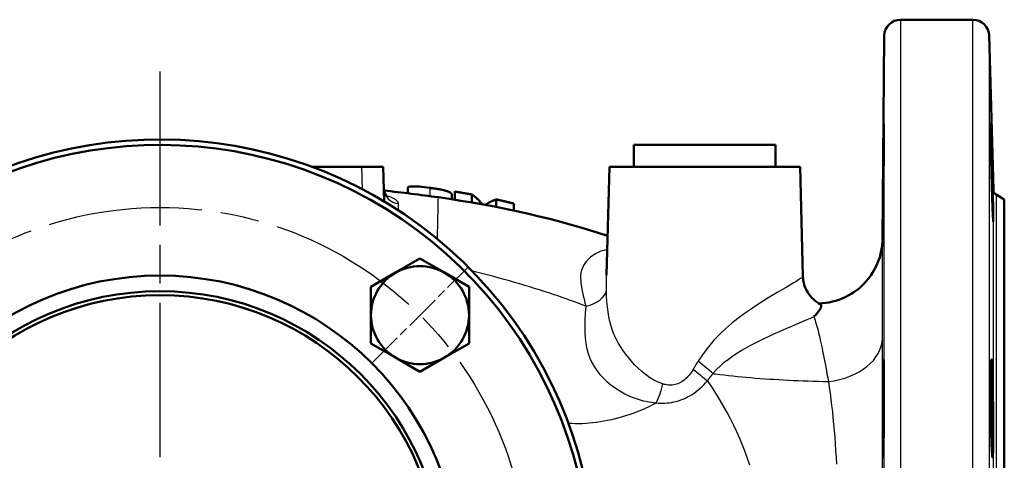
# Model space of a CAD drawing. Header units: millimetres. Extents: x 185 to 1856, y 145 to 1263.
# Tile 8 of 69: x 765 to 945, y 268 to 349. Entities that reach past the tile are written whole.
import ezdxf

# ---------------------------------------------------------------- set-up
doc = ezdxf.new("R2010")
doc.units = ezdxf.units.MM
doc.header["$LTSCALE"] = 5
doc.linetypes.add('CHAIN', pattern=[0.3543, 0.2362, -0.0295, 0.0591, -0.0295])
for name, color, linetype, lineweight in [('Mittellinie(DIN)', 4, 'CHAIN', 25), ('Mittelpunktmarkierung(DIN)', 4, 'CHAIN', 25), ('Sichtbare Kanten(DIN)', 7, 'Continuous', 50), ('Sichtbare tangentiale Kanten(DIN)', 3, 'Continuous', 25)]:
    doc.layers.add(name, color=color, linetype=linetype, lineweight=lineweight)

msp = doc.modelspace()

# ---------------------------------------------------------------- linework, layer by layer
at = {"layer": 'Mittellinie(DIN)', "linetype": 'CHAIN', "ltscale": 23.990969}
msp.add_circle((790.28, 246.55), 67.5, dxfattribs=at)
at = {"layer": 'Mittelpunktmarkierung(DIN)', "linetype": 'CHAIN', "ltscale": 23.990969}
msp.add_line((790.28, 339.05), (790.28, 154.05), dxfattribs=at)
at = {"layer": 'Mittelpunktmarkierung(DIN)', "linetype": 'CHAIN', "ltscale": 5.555937}
msp.add_line((829.17, 285.44), (846.85, 303.12), dxfattribs=at)
at = {"layer": 'Sichtbare Kanten(DIN)'}
for p, q in [((939.52, 348.55), (926.25, 348.55)), ((922.93, 308.13), (923.25, 345.58)), ((943.27, 317.27), (942.52, 345.63)), ((877.28, 325.55), (903.28, 325.55)), ((877.28, 325.55), (877.28, 321.55)), ((903.28, 325.55), (903.28, 321.55)), ((827.28, 321.55), (818.12, 321.55)), ((827.28, 321.55), (831.28, 321.55)), ((831.45, 315.15), (831.28, 321.55)), ((872.78, 321.55), (872.26, 301.59)), ((872.78, 321.55), (907.78, 321.55)), ((907.78, 321.55), (908.31, 301.42)), ((835.77, 317.67), (835.77, 316.66)), ((843.84, 316.52), (843.84, 315.57)), ((844.4, 316.97), (844.4, 315.48)), ((847.54, 316.44), (847.54, 314.97)), ((945.28, 315.55), (943.77, 316.43)), ((852.02, 315.53), (852.02, 314.14)), ((855.25, 314.76), (855.25, 313.48)), ((945.28, 315.55), (945.28, 177.55)), ((833.51, 302.08), (838.01, 304.67)), ((838.01, 304.67), (842.51, 302.08)), ((829.01, 299.48), (833.51, 302.08)), ((842.51, 302.08), (847.01, 299.48)), ((829.01, 294.28), (829.01, 299.48)), ((847.01, 299.48), (847.01, 294.28)), ((829.01, 289.08), (829.01, 294.28)), ((847.01, 294.28), (847.01, 289.08)), ((833.51, 286.49), (829.01, 289.08)), ((847.01, 289.08), (842.51, 286.49)), ((838.01, 283.89), (833.51, 286.49)), ((842.51, 286.49), (838.01, 283.89))]:
    msp.add_line(p, q, dxfattribs=at)
at = {"layer": 'Sichtbare Kanten(DIN)', "flags": 128}
for points in [[(923.08, 322.95), (923.1, 325.08), (923.12, 326.94), (923.14, 328.33), (923.15, 329.18), (923.16, 329.46), (923.17, 329.12), (923.17, 328.21), (923.16, 326.75), (923.15, 324.85), (923.14, 322.72), (923.12, 320.39), (923.1, 318.04), (923.08, 315.91), (923.06, 314.05), (923.04, 312.61), (923.03, 311.75), (923.02, 311.46), (923.01, 311.81), (923.01, 312.72), (923.02, 314.2), (923.03, 316.1), (923.04, 318.25), (923.06, 320.63), (923.08, 322.95)], [(943.04, 322.95), (943.1, 320.63), (943.15, 318.25), (943.2, 316.1), (943.24, 314.2), (943.26, 312.72), (943.26, 311.81), (943.24, 311.46), (943.21, 311.75), (943.16, 312.61), (943.1, 314.05), (943.04, 315.91), (942.98, 318.04), (942.92, 320.39), (942.87, 322.72), (942.83, 324.85), (942.8, 326.75), (942.79, 328.21), (942.79, 329.12), (942.8, 329.46), (942.83, 329.18), (942.87, 328.33), (942.92, 326.94), (942.98, 325.08), (943.04, 322.95)], [(831.39, 317.53), (831.42, 317.2), (831.49, 316.89), (831.6, 316.61), (831.73, 316.37), (831.87, 316.18), (832, 316.05), (832.08, 315.97), (832.12, 315.95)], [(835.77, 317.67), (835.77, 317.7), (835.78, 317.72), (835.8, 317.75), (835.82, 317.77), (835.85, 317.79), (835.88, 317.81), (835.92, 317.83), (835.97, 317.85), (836.02, 317.86), (836.08, 317.88), (836.15, 317.89), (836.23, 317.9), (836.33, 317.91), (836.44, 317.92), (836.58, 317.93), (836.73, 317.93), (836.93, 317.93), (837.18, 317.93), (837.5, 317.91), (837.9, 317.88), (838.34, 317.83), (838.82, 317.78), (839.31, 317.72), (839.8, 317.66)], [(839.8, 317.66), (839.88, 317.65), (839.97, 317.64), (840.05, 317.63), (840.13, 317.61), (840.21, 317.6), (840.29, 317.59), (840.37, 317.58), (840.44, 317.57), (840.52, 317.56), (840.6, 317.55), (840.68, 317.53), (840.76, 317.52), (840.84, 317.51), (840.91, 317.5), (840.99, 317.49), (841.06, 317.48), (841.14, 317.46), (841.21, 317.45), (841.29, 317.44), (841.36, 317.43), (841.43, 317.41), (841.5, 317.4), (841.57, 317.39), (841.64, 317.38)], [(841.64, 317.38), (841.89, 317.33), (842.11, 317.28), (842.3, 317.24), (842.45, 317.21), (842.58, 317.17), (842.69, 317.14), (842.81, 317.11), (842.91, 317.08), (843.01, 317.05), (843.1, 317.02), (843.19, 316.98), (843.27, 316.95), (843.34, 316.92), (843.41, 316.88), (843.48, 316.85), (843.53, 316.81), (843.59, 316.78), (843.64, 316.74), (843.68, 316.71), (843.72, 316.67), (843.75, 316.63), (843.79, 316.6), (843.81, 316.56), (843.84, 316.52)], [(844.4, 316.97), (844.54, 316.95), (844.67, 316.93), (844.8, 316.91), (844.93, 316.89), (845.06, 316.87), (845.19, 316.85), (845.32, 316.82), (845.45, 316.8), (845.58, 316.78), (845.71, 316.76), (845.84, 316.74), (845.98, 316.71), (846.11, 316.69), (846.24, 316.67), (846.37, 316.65), (846.5, 316.62), (846.63, 316.6), (846.76, 316.58), (846.89, 316.55), (847.02, 316.53), (847.15, 316.51), (847.28, 316.48), (847.41, 316.46), (847.54, 316.44)], [(847.54, 316.44), (847.63, 316.38), (847.71, 316.32), (847.79, 316.26), (847.87, 316.2), (847.96, 316.13), (848.04, 316.07), (848.12, 316), (848.21, 315.93), (848.29, 315.86), (848.37, 315.79), (848.45, 315.72), (848.53, 315.64), (848.62, 315.57), (848.7, 315.49), (848.78, 315.41), (848.86, 315.33), (848.94, 315.24), (849.02, 315.16), (849.1, 315.07), (849.18, 314.99), (849.27, 314.9), (849.35, 314.81), (849.43, 314.71), (849.51, 314.62)], [(841.38, 315.92), (843.45, 315.63), (845.51, 315.3), (847.58, 314.96), (849.63, 314.6), (851.68, 314.21), (853.7, 313.81), (855.71, 313.38), (857.69, 312.94), (859.64, 312.48), (861.56, 312), (863.45, 311.51), (865.31, 311), (867.14, 310.48), (868.94, 309.94), (870.71, 309.4), (872.45, 308.85)], [(850.03, 314.52), (850.11, 314.58), (850.2, 314.64), (850.28, 314.69), (850.36, 314.75), (850.44, 314.8), (850.52, 314.85), (850.61, 314.9), (850.69, 314.95), (850.77, 315), (850.85, 315.04), (850.94, 315.09), (851.02, 315.13), (851.1, 315.17), (851.19, 315.21), (851.27, 315.25), (851.35, 315.29), (851.43, 315.32), (851.52, 315.35), (851.6, 315.39), (851.68, 315.42), (851.77, 315.45), (851.85, 315.48), (851.93, 315.51), (852.02, 315.53)], [(852.02, 315.53), (852.15, 315.5), (852.29, 315.47), (852.42, 315.44), (852.56, 315.41), (852.69, 315.38), (852.83, 315.35), (852.96, 315.32), (853.1, 315.29), (853.23, 315.25), (853.37, 315.22), (853.5, 315.19), (853.64, 315.16), (853.77, 315.13), (853.91, 315.09), (854.04, 315.06), (854.18, 315.03), (854.31, 315), (854.45, 314.96), (854.58, 314.93), (854.71, 314.9), (854.85, 314.86), (854.98, 314.83), (855.12, 314.8), (855.25, 314.76)], [(911.26, 296.44), (911.88, 296.47), (912.5, 296.53), (913.12, 296.63), (913.73, 296.76), (914.33, 296.92), (914.92, 297.11), (915.5, 297.33), (916.06, 297.58), (916.62, 297.87), (917.16, 298.17), (917.68, 298.51), (918.19, 298.87), (918.67, 299.26), (919.13, 299.67), (919.58, 300.11), (920, 300.57), (920.39, 301.05), (920.76, 301.55), (921.1, 302.06), (921.42, 302.6), (921.71, 303.15), (921.97, 303.72), (922.2, 304.29), (922.4, 304.88), (922.56, 305.48), (922.7, 306.08), (922.8, 306.69), (922.84, 306.99), (922.88, 307.28), (922.9, 307.54), (922.91, 307.66), (922.91, 307.76), (922.92, 307.92), (922.92, 308.02), (922.93, 308.08), (922.93, 308.12), (922.93, 308.17)], [(908.31, 301.42), (908.33, 301.03), (908.38, 300.63), (908.46, 300.24), (908.56, 299.85), (908.69, 299.48), (908.84, 299.11), (909.02, 298.75), (909.22, 298.41), (909.44, 298.08), (909.68, 297.77), (909.95, 297.48), (910.23, 297.2), (910.52, 296.94), (910.83, 296.71), (911.16, 296.5), (911.48, 296.31)], [(911.48, 296.31), (911.54, 296.28), (911.59, 296.24), (911.63, 296.19), (911.66, 296.14), (911.68, 296.08), (911.69, 296.01), (911.69, 295.94), (911.68, 295.87), (911.65, 295.79), (911.62, 295.7), (911.59, 295.61), (911.54, 295.51), (911.48, 295.41), (911.41, 295.3), (911.34, 295.18), (911.26, 295.07), (911.17, 294.95), (911.07, 294.82), (910.96, 294.69), (910.85, 294.56), (910.73, 294.42), (910.6, 294.28), (910.46, 294.14), (910.32, 294)], [(923.08, 285.04), (923.1, 285.89), (923.12, 286.16), (923.14, 285.82), (923.15, 284.9), (923.16, 283.43), (923.17, 281.54), (923.17, 279.41), (923.16, 277.06), (923.15, 274.72), (923.14, 272.61), (923.12, 270.75), (923.1, 269.32), (923.08, 268.46), (923.06, 268.17), (923.04, 268.5), (923.03, 269.41), (923.02, 270.87), (923.01, 272.79), (923.01, 274.93), (923.02, 277.3), (923.03, 279.65), (923.04, 281.77), (923.06, 283.65), (923.08, 285.04)], [(943.04, 285.04), (943.1, 283.65), (943.15, 281.77), (943.2, 279.65), (943.24, 277.3), (943.26, 274.93), (943.26, 272.79), (943.24, 270.87), (943.21, 269.41), (943.16, 268.5), (943.1, 268.17), (943.04, 268.46), (942.98, 269.32), (942.92, 270.75), (942.87, 272.61), (942.83, 274.72), (942.8, 277.06), (942.79, 279.41), (942.79, 281.54), (942.8, 283.44), (942.83, 284.9), (942.87, 285.82), (942.92, 286.16), (942.98, 285.89), (943.04, 285.04)]]:
    msp.add_lwpolyline(points, dxfattribs=at)
at = {"layer": 'Sichtbare Kanten(DIN)'}
for radius in [55, 52.12, 51.4]:
    msp.add_circle((790.28, 246.55), radius, dxfattribs=at)
for centre, radius, start, end in [((926.25, 345.55), 3, 90, 179.5), ((939.52, 345.55), 3, 1.5, 90), ((790.28, 246.55), 80, 327.6692, 123.9652), ((790.28, 246.55), 79, 327.5349, 124.0124), ((790.28, -53.45), 372.89, 82.1241, 83.6651), ((944.27, 317.29), 1, 181.5, 240), ((838.01, 294.28), 9, 120, 180), ((838.01, 294.28), 9, 60, 120), ((838.01, 294.28), 9, 0, 60), ((838.01, 294.28), 9, 180, 240), ((838.01, 294.28), 9, 300, 0), ((838.01, 294.28), 9, 240, 300)]:
    msp.add_arc(centre, radius, start, end, dxfattribs=at)
at = {"layer": 'Sichtbare tangentiale Kanten(DIN)'}
for p, q in [((926.25, 348.55), (926.25, 248.99)), ((939.52, 144.55), (939.52, 348.55)), ((923.25, 252.21), (923.25, 345.58)), ((942.52, 345.63), (942.52, 147.47)), ((827.28, 321.55), (827.39, 317.42)), ((839.8, 317.66), (839.8, 316.14)), ((943.27, 175.84), (943.27, 317.27)), ((943.77, 316.43), (943.77, 176.68)), ((834.09, 313.49), (834.05, 314.76)), ((841.37, 315.46), (841.38, 315.94)), ((841.21, 308.25), (841.23, 308.54))]:
    msp.add_line(p, q, dxfattribs=at)
at = {"layer": 'Sichtbare tangentiale Kanten(DIN)', "flags": 128}
for points in [[(834.05, 314.76), (834.04, 314.82), (834.03, 314.89), (834, 314.96), (833.98, 315.02), (833.94, 315.09), (833.89, 315.16), (833.84, 315.22), (833.78, 315.28), (833.71, 315.35), (833.64, 315.41), (833.56, 315.47), (833.47, 315.53), (833.37, 315.59), (833.27, 315.65), (833.15, 315.71), (833.04, 315.77), (832.91, 315.83), (832.78, 315.88), (832.64, 315.94), (832.5, 315.99), (832.35, 316.05), (832.19, 316.1), (832.03, 316.15), (831.86, 316.2)], [(841.23, 308.54), (841.23, 308.99), (841.24, 309.43), (841.25, 309.86), (841.26, 310.27), (841.27, 310.66), (841.28, 311.04), (841.28, 311.4), (841.29, 311.74), (841.3, 312.07), (841.31, 312.39), (841.31, 312.7), (841.32, 312.99), (841.32, 313.27), (841.33, 313.54), (841.33, 313.8), (841.34, 314.04), (841.34, 314.27), (841.35, 314.48), (841.35, 314.68), (841.36, 314.87), (841.36, 315.04), (841.36, 315.19), (841.37, 315.34), (841.37, 315.46)], [(922.9, 290.06), (922.9, 291.38), (922.91, 292.66), (922.91, 293.89), (922.91, 295.07), (922.91, 296.21), (922.91, 297.29), (922.91, 298.33), (922.91, 299.31), (922.91, 300.25), (922.91, 301.13), (922.91, 301.97), (922.92, 302.75), (922.92, 303.48), (922.92, 304.16), (922.92, 304.79), (922.92, 305.37), (922.92, 305.89), (922.92, 306.36), (922.92, 306.79), (922.92, 307.16), (922.92, 307.48), (922.93, 307.75), (922.93, 307.96), (922.93, 308.13)], [(872.38, 306.33), (871.79, 306.18), (871.23, 306), (870.7, 305.78), (870.21, 305.53), (869.75, 305.23), (869.32, 304.91), (868.94, 304.56), (868.59, 304.18), (868.28, 303.79), (868.03, 303.37), (867.82, 302.94), (867.66, 302.49), (867.55, 302.04), (867.5, 301.58), (867.5, 301.11), (867.52, 300.61), (867.57, 300.09), (867.65, 299.55), (867.74, 298.99), (867.86, 298.41), (867.99, 297.81), (868.14, 297.19), (868.3, 296.56), (868.47, 295.91)], [(868.46, 295.92), (867.77, 296.18), (867.07, 296.45), (866.36, 296.72), (865.62, 296.98), (864.87, 297.26), (864.1, 297.53), (863.31, 297.8), (862.5, 298.08), (861.67, 298.35), (860.82, 298.63), (859.95, 298.91), (859.06, 299.19), (858.16, 299.47), (857.25, 299.74), (856.32, 300.02), (855.38, 300.29), (854.43, 300.56), (853.48, 300.83), (852.52, 301.1), (851.55, 301.36), (850.58, 301.62), (849.61, 301.88), (848.64, 302.13), (847.67, 302.38)], [(872.25, 298.86), (872.25, 298.98), (872.25, 299.1), (872.25, 299.21), (872.25, 299.33), (872.25, 299.45), (872.24, 299.56), (872.24, 299.68), (872.24, 299.79), (872.24, 299.91), (872.24, 300.02), (872.24, 300.14), (872.24, 300.25), (872.24, 300.37), (872.24, 300.48), (872.24, 300.59), (872.24, 300.71), (872.24, 300.82), (872.24, 300.93), (872.25, 301.04), (872.25, 301.15), (872.25, 301.26), (872.25, 301.37), (872.25, 301.48), (872.26, 301.59)], [(908.3, 301.41), (908.25, 301.3), (908.1, 301.16), (907.85, 300.98), (907.51, 300.75), (907.07, 300.48), (906.55, 300.16), (905.93, 299.79), (905.22, 299.38), (904.44, 298.93), (903.6, 298.44), (902.69, 297.9), (901.73, 297.31), (900.72, 296.68), (899.68, 296), (898.6, 295.27), (897.5, 294.49), (896.38, 293.66), (895.26, 292.78), (894.14, 291.82), (893.04, 290.78), (891.97, 289.66), (890.95, 288.46), (889.97, 287.19), (889.07, 285.83)], [(882.58, 281.63), (881.73, 281.95), (880.92, 282.35), (880.14, 282.82), (879.41, 283.35), (878.71, 283.93), (878.05, 284.54), (877.42, 285.18), (876.83, 285.83), (876.27, 286.48), (875.75, 287.14), (875.26, 287.82), (874.8, 288.51), (874.39, 289.21), (874.01, 289.94), (873.67, 290.69), (873.37, 291.46), (873.11, 292.26), (872.88, 293.09), (872.7, 293.95), (872.54, 294.86), (872.43, 295.8), (872.34, 296.78), (872.28, 297.8), (872.25, 298.86)], [(868.47, 295.91), (868.36, 294.62), (868.3, 293.39), (868.27, 292.21), (868.29, 291.1), (868.36, 290.05), (868.48, 289.05), (868.66, 288.11), (868.9, 287.22), (869.2, 286.38), (869.56, 285.58), (869.99, 284.82), (870.47, 284.09), (871.02, 283.4), (871.63, 282.74), (872.31, 282.11), (873.04, 281.5), (873.84, 280.92), (874.69, 280.35), (875.61, 279.83), (876.6, 279.35), (877.67, 278.94), (878.82, 278.59), (880.06, 278.33), (881.38, 278.16)], [(891.8, 283.55), (892.46, 284.3), (893.15, 284.99), (893.87, 285.63), (894.62, 286.22), (895.38, 286.77), (896.17, 287.29), (896.97, 287.77), (897.79, 288.24), (898.62, 288.68), (899.47, 289.12), (900.32, 289.54), (901.17, 289.96), (902.02, 290.36), (902.87, 290.76), (903.71, 291.14), (904.54, 291.51), (905.35, 291.87), (906.15, 292.22), (906.92, 292.55), (907.66, 292.87), (908.38, 293.18), (909.06, 293.47), (909.71, 293.74), (910.31, 293.99)], [(910.32, 293.99), (910.43, 293.68), (910.54, 293.35), (910.65, 293), (910.76, 292.64), (910.87, 292.26), (910.97, 291.87), (911.08, 291.46), (911.19, 291.04), (911.29, 290.6), (911.4, 290.15), (911.5, 289.68), (911.61, 289.2), (911.72, 288.7), (911.83, 288.19), (911.93, 287.66), (912.04, 287.11), (912.15, 286.55), (912.27, 285.97), (912.38, 285.37), (912.5, 284.75), (912.61, 284.11), (912.73, 283.45), (912.86, 282.77), (912.98, 282.07)], [(922.89, 266.21), (922.89, 267.86), (922.89, 269.49), (922.89, 271.1), (922.89, 272.7), (922.89, 274.28), (922.89, 275.84), (922.89, 277.37), (922.9, 278.88), (922.9, 280.37), (922.9, 281.84), (922.9, 283.28), (922.9, 284.69), (922.9, 286.08), (922.9, 287.43), (922.9, 288.76), (922.9, 290.06)], [(889.07, 285.83), (889.03, 285.77), (888.99, 285.71), (888.95, 285.64), (888.91, 285.58), (888.87, 285.51), (888.84, 285.45), (888.8, 285.39), (888.76, 285.32), (888.72, 285.26), (888.68, 285.19), (888.64, 285.13), (888.6, 285.07), (888.56, 285), (888.52, 284.94), (888.48, 284.87), (888.45, 284.81), (888.41, 284.74), (888.37, 284.68), (888.33, 284.61), (888.29, 284.55), (888.25, 284.48), (888.21, 284.42), (888.18, 284.35), (888.14, 284.29)], [(888.14, 284.29), (887.97, 284.01), (887.79, 283.74), (887.6, 283.48), (887.41, 283.24), (887.21, 283), (887, 282.78), (886.78, 282.57), (886.56, 282.38), (886.33, 282.2), (886.09, 282.04), (885.85, 281.9), (885.6, 281.78), (885.35, 281.67), (885.1, 281.58), (884.84, 281.52), (884.59, 281.47), (884.33, 281.43), (884.08, 281.42), (883.82, 281.42), (883.57, 281.43), (883.32, 281.46), (883.07, 281.51), (882.83, 281.56), (882.58, 281.63)], [(881.38, 278.16), (881.77, 278.13), (882.16, 278.11), (882.56, 278.11), (882.97, 278.12), (883.38, 278.14), (883.79, 278.19), (884.21, 278.25), (884.63, 278.33), (885.05, 278.43), (885.48, 278.56), (885.9, 278.7), (886.32, 278.86), (886.74, 279.05), (887.15, 279.25), (887.56, 279.47), (887.96, 279.71), (888.34, 279.97), (888.72, 280.24), (889.09, 280.53), (889.44, 280.84), (889.79, 281.15), (890.12, 281.48), (890.44, 281.82), (890.74, 282.17)], [(890.74, 282.17), (890.78, 282.23), (890.83, 282.28), (890.87, 282.34), (890.91, 282.4), (890.96, 282.46), (891, 282.51), (891.05, 282.57), (891.09, 282.63), (891.13, 282.69), (891.18, 282.74), (891.22, 282.8), (891.27, 282.86), (891.31, 282.92), (891.35, 282.97), (891.4, 283.03), (891.44, 283.09), (891.49, 283.15), (891.53, 283.2), (891.57, 283.26), (891.62, 283.32), (891.66, 283.37), (891.71, 283.43), (891.75, 283.49), (891.8, 283.55)], [(898.54, 266.74), (898.13, 267.97), (897.69, 269.19), (897.22, 270.41), (896.72, 271.62), (896.19, 272.82), (895.63, 274.02), (895.04, 275.21), (894.41, 276.4), (893.76, 277.58), (893.06, 278.75), (892.33, 279.92), (891.57, 281.09), (890.77, 282.25)], [(891.8, 283.55), (891.82, 283.54), (891.84, 283.54), (891.86, 283.54), (891.88, 283.54), (891.9, 283.53), (891.92, 283.53), (891.94, 283.53), (891.96, 283.52), (891.98, 283.52), (892, 283.52), (892.02, 283.52), (892.05, 283.51), (892.07, 283.51), (892.09, 283.51), (892.11, 283.51), (892.13, 283.5), (892.15, 283.5), (892.17, 283.5), (892.19, 283.49), (892.21, 283.49), (892.23, 283.49), (892.25, 283.49), (892.27, 283.48), (892.29, 283.48)], [(892.29, 283.48), (893.08, 283.38), (893.87, 283.29), (894.67, 283.19), (895.47, 283.11), (896.28, 283.02), (897.1, 282.94), (897.92, 282.87), (898.75, 282.8), (899.59, 282.73), (900.44, 282.66), (901.29, 282.6), (902.15, 282.54), (903.01, 282.49), (903.88, 282.43), (904.76, 282.39), (905.65, 282.34), (906.54, 282.3), (907.44, 282.26), (908.35, 282.22), (909.26, 282.18), (910.18, 282.15), (911.11, 282.12), (912.04, 282.1), (912.98, 282.07)], [(912.98, 282.07), (913.14, 281), (913.3, 279.92), (913.44, 278.81), (913.58, 277.69), (913.71, 276.55), (913.83, 275.4), (913.94, 274.22), (914.04, 273.04), (914.14, 271.84), (914.23, 270.62), (914.31, 269.39), (914.39, 268.15), (914.46, 266.89)], [(881.38, 278.11), (880.71, 277.78), (880.03, 277.45), (879.35, 277.14), (878.66, 276.84), (877.98, 276.56), (877.29, 276.3), (876.6, 276.05), (875.9, 275.82), (875.21, 275.6), (874.52, 275.4), (873.83, 275.22), (873.15, 275.06), (872.46, 274.91), (871.78, 274.78), (871.1, 274.66), (870.43, 274.56), (869.76, 274.48), (869.1, 274.42), (868.44, 274.37), (867.79, 274.34), (867.15, 274.33), (866.52, 274.34), (865.89, 274.36), (865.28, 274.4)]]:
    msp.add_lwpolyline(points, dxfattribs=at)
at = {"layer": 'Sichtbare tangentiale Kanten(DIN)'}
msp.add_arc((790.28, -53.45), 365.56, 81.9891, 82.0604, dxfattribs=at)
for centre, major_axis, ratio, start_param, end_param in [((834.39, 317.61), (-3, -0.08), 0.955549, 0, 1.432649), ((866.28, 299.02), (6, 0.2), 0.564355, 5.067142, 6.178823), ((910.9, 290.13), (12, -0.01), 0.681915, 4.886989, 6.275169), ((888.68, 285.99), (4.63, -3.81), 0.021525, 0.849718, 1.503485), ((887.44, 284.45), (4.74, -3.68), 0.050842, 0.840425, 1.46299), ((880.1, 281.79), (1.36, 5.84), 0.410973, 4.142155, 4.780834)]:
    msp.add_ellipse(centre, major_axis=major_axis, ratio=ratio, start_param=start_param, end_param=end_param, dxfattribs=at)

doc.saveas('drawing.dxf')
